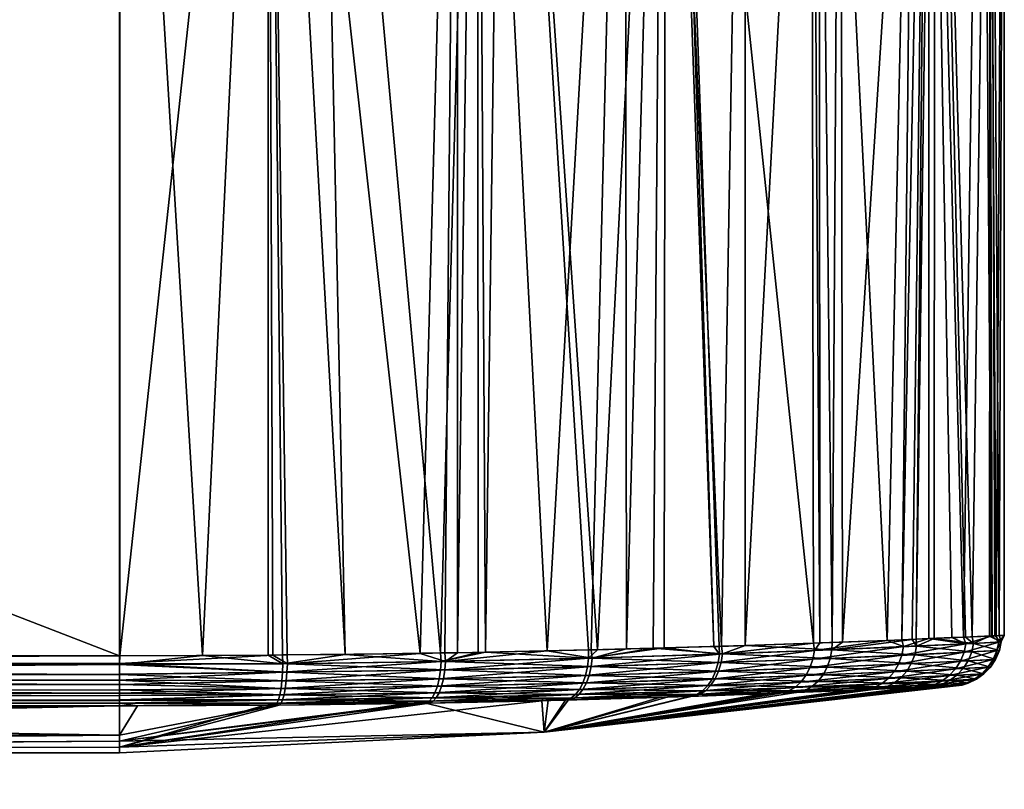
# Model space of a CAD drawing. Extents: x -0.107 to 0.107, y -0.145 to 0.026.
# Tile 85 of 136: x 0.073 to 0.093, y -0.077 to -0.061. Entities that reach past the tile are written whole.
import ezdxf

# ---------------------------------------------------------------- set-up
doc = ezdxf.new("R2010")
doc.units = 0
doc.layers.add('mesh', color=7, linetype='CONTINUOUS')

msp = doc.modelspace()

# ---------------------------------------------------------------- meshes
at = {"layer": 'mesh'}
mesh = msp.add_polyface(dxfattribs=at)
corners = [(0.04, -0.073952, -0.017596), (0.075, -0.073952, -0.017596), (0.04, -0.060394, -0.017596), (0.036776, -0.073921, -0.017844), (0.039653, -0.046835, -0.017599), (0.039079, -0.046835, -0.017615), (0.059137, -0.046335, -0.005853), (0.033425, -0.046335, -0.01806), (0.03602, -0.046335, -0.017492), (0.036692, -0.046335, -0.017345), (0.04, -0.046335, -0.017096), (0.072318, -0.046335, 0.016564), (0.075, -0.046335, 0.016904), (0.02349, -0.046335, 0.016904), (0.032151, -0.046335, -0.018515), (0.058204, -0.046335, -0.001727), (-0.012439, -0.046335, -0.031965), (0.075005, -0.073953, 0.017404), (0.027575, -0.074108, 0.017389), (0.027564, -0.073953, 0.017404), (0.027619, -0.074334, 0.017328), (0.075, -0.074525, 0.017214), (0.027696, -0.074528, 0.017218), (0.02776, -0.07464, 0.017122), (0.04, -0.0741, -0.017579), (0.075, -0.074438, -0.01747), (0.04, -0.074405, -0.017488), (0.04, -0.074521, -0.017409), (0.075, -0.074127, -0.017574), (0.04, -0.074287, -0.017531), (0.037715, -0.074099, -0.017708), (0.037708, -0.074274, -0.017663), (0.02349, -0.046835, 0.017404), (0.075, -0.046835, 0.017404), (0.075, -0.046835, -0.017596), (0.04, -0.046835, -0.017596), (0.075, -0.046668, -0.017567), (0.04, -0.046724, -0.017584), (0.075, -0.046526, -0.017485), (0.04, -0.046524, -0.017487), (0.075, -0.046398, -0.017339), (0.04, -0.046385, -0.017313), (0.075, -0.046352, -0.017224), (0.04, -0.046348, -0.017208), (0.075, -0.046335, -0.017096), (0.03611, -0.046835, -0.018023), (0.036036, -0.046355, -0.017594), (0.036087, -0.046576, -0.017877)]
mesh.append_faces([[corners[k] for k in face] for face in [(0, 1, 2, 2), (0, 2, 3, 3), (2, 4, 5, 5), (6, 7, 8, 8), (6, 9, 10, 10), (8, 9, 6, 6), (11, 12, 13, 13), (6, 14, 7, 7), (15, 16, 6, 6), (17, 18, 19, 19), (20, 21, 22, 22), (21, 23, 22, 22), (24, 1, 0, 0), (25, 26, 27, 27), (28, 29, 26, 26), (29, 24, 30, 30), (30, 24, 0, 0), (26, 29, 31, 31), (31, 27, 26, 26), (19, 32, 33, 33), (2, 34, 35, 35), (2, 35, 4, 4), (35, 36, 37, 37), (37, 38, 39, 39), (39, 40, 41, 41), (42, 43, 41, 41), (44, 10, 43, 43), (45, 35, 37, 37), (41, 46, 39, 39), (43, 46, 41, 41), (10, 8, 43, 43), (35, 5, 4, 4), (45, 5, 35, 35), (47, 37, 39, 39)]])
mesh = msp.add_polyface(dxfattribs=at)
corners = [(0.071361, -0.046335, -0.016574), (0.067323, -0.04631, -0.015259), (0.067377, -0.046335, -0.015151), (0.064623, -0.046335, 0.013211), (0.06821, -0.04631, 0.015485), (0.068259, -0.046335, 0.015374), (0.059496, -0.046335, 0.006566), (0.059385, -0.04631, 0.006614), (0.06164, -0.046335, 0.010213), (0.058326, -0.046335, 0.002501), (0.058204, -0.046335, -0.001727), (0.058207, -0.04631, 0.00252), (0.059137, -0.046335, -0.005853), (0.058084, -0.04631, -0.001739), (0.061067, -0.046335, -0.009617), (0.059024, -0.04631, -0.005894), (0.063873, -0.046335, -0.012783), (0.06451, -0.046272, 0.013357), (0.04, -0.046335, -0.017096), (0.075, -0.046335, -0.017096), (0.075005, -0.073953, 0.017404), (0.075003, -0.074108, 0.017385), (0.027575, -0.074108, 0.017389), (0.075001, -0.074326, 0.017323), (0.027619, -0.074334, 0.017328), (0.075, -0.074525, 0.017214), (0.04, -0.0741, -0.017579), (0.075, -0.074127, -0.017574), (0.075, -0.073952, -0.017596), (0.075, -0.07432, -0.017518), (0.04, -0.074405, -0.017488), (0.075, -0.074438, -0.01747), (0.04, -0.074287, -0.017531), (0.04, -0.074521, -0.017409), (0.075, -0.074692, -0.017258), (0.027564, -0.073953, 0.017404), (0.075, -0.046835, 0.017404), (0.04, -0.060394, -0.017596), (0.075, -0.046835, -0.017596), (0.075, -0.046377, 0.017102), (0.02349, -0.046335, 0.016904), (0.075, -0.046335, 0.016904), (0.075, -0.04644, 0.017209), (0.02349, -0.046377, 0.017102), (0.075, -0.046633, 0.01736), (0.02349, -0.04644, 0.017209), (0.02349, -0.046633, 0.017361), (0.04, -0.046835, -0.017596), (0.075, -0.046668, -0.017567), (0.04, -0.046524, -0.017487), (0.075, -0.046526, -0.017485), (0.075, -0.046398, -0.017339), (0.04, -0.046724, -0.017584), (0.04, -0.046385, -0.017313), (0.075, -0.046352, -0.017224), (0.04, -0.046348, -0.017208)]
mesh.append_faces([[corners[k] for k in face] for face in [(0, 1, 2, 2), (3, 4, 5, 5), (6, 7, 8, 8), (9, 7, 6, 6), (10, 11, 9, 9), (12, 13, 10, 10), (14, 15, 12, 12), (2, 1, 16, 16), (8, 17, 3, 3), (16, 14, 18, 18), (12, 18, 14, 14), (0, 18, 19, 19), (2, 18, 0, 0), (2, 16, 18, 18), (20, 21, 22, 22), (22, 21, 23, 23), (24, 23, 25, 25), (24, 22, 23, 23), (26, 27, 28, 28), (29, 30, 31, 31), (27, 30, 29, 29), (26, 32, 27, 27), (33, 34, 31, 31), (35, 36, 20, 20), (37, 28, 38, 38), (39, 40, 41, 41), (42, 43, 39, 39), (44, 45, 42, 42), (36, 46, 44, 44), (47, 38, 48, 48), (49, 50, 51, 51), (52, 48, 50, 50), (53, 51, 54, 54), (19, 55, 54, 54)]])
mesh = msp.add_polyface(dxfattribs=at)
corners = [(0.071361, -0.046335, -0.016574), (0.071335, -0.04631, -0.016692), (0.067323, -0.04631, -0.015259), (0.075573, -0.046335, -0.016962), (0.075577, -0.04631, -0.017082), (0.079749, -0.046335, -0.016289), (0.072318, -0.046335, 0.016564), (0.076556, -0.04631, 0.016828), (0.076545, -0.046335, 0.016708), (0.072299, -0.04631, 0.016684), (0.068259, -0.046335, 0.015374), (0.06821, -0.04631, 0.015485), (0.07131, -0.04622, -0.016805), (0.067294, -0.046272, -0.015316), (0.079783, -0.04631, -0.016405), (0.075581, -0.04622, -0.017198), (0.076567, -0.04622, 0.016943), (0.07228, -0.04622, 0.016798), (0.075814, -0.046335, -0.017077), (0.078575, -0.046335, -0.016716), (0.075, -0.046335, -0.017096), (0.075, -0.046335, 0.016904), (0.077847, -0.046335, 0.016658), (0.076645, -0.073949, -0.017519), (0.07794, -0.046835, -0.017265), (0.075, -0.046835, -0.017596), (0.075, -0.046835, 0.017404), (0.075, -0.046633, 0.01736), (0.077931, -0.046835, 0.017156), (0.075, -0.046377, 0.017102), (0.077881, -0.046378, 0.016862), (0.075, -0.04644, 0.017209), (0.077899, -0.046441, 0.016966), (0.077924, -0.046634, 0.017114), (0.078833, -0.04639, -0.016892), (0.075, -0.046352, -0.017224), (0.075, -0.046398, -0.017339), (0.078809, -0.046349, -0.016784), (0.075, -0.046526, -0.017485), (0.078857, -0.046463, -0.016995), (0.075, -0.046668, -0.017567), (0.078886, -0.046642, -0.01712), (0.078894, -0.046835, -0.017158)]
mesh.append_faces([[corners[k] for k in face] for face in [(0, 1, 2, 2), (3, 1, 0, 0), (3, 4, 1, 1), (5, 4, 3, 3), (6, 7, 8, 8), (6, 9, 7, 7), (10, 9, 6, 6), (10, 11, 9, 9), (1, 12, 13, 13), (4, 12, 1, 1), (14, 15, 4, 4), (9, 16, 7, 7), (11, 17, 9, 9), (3, 18, 19, 19), (3, 20, 18, 18), (0, 20, 3, 3), (8, 21, 6, 6), (8, 22, 21, 21), (23, 24, 25, 25), (26, 27, 28, 28), (22, 29, 21, 21), (22, 30, 29, 29), (30, 31, 29, 29), (30, 32, 31, 31), (32, 27, 31, 31), (32, 33, 27, 27), (33, 28, 27, 27), (34, 35, 36, 36), (18, 35, 37, 37), (20, 35, 18, 18), (38, 39, 36, 36), (38, 40, 41, 41), (42, 25, 24, 24), (42, 40, 25, 25)]])
mesh = msp.add_polyface(dxfattribs=at)
corners = [(0.082015, -0.046528, 0.01582), (0.082041, -0.046634, 0.015878), (0.077924, -0.046634, 0.017114), (0.078809, -0.046349, -0.016784), (0.078778, -0.046335, -0.016655), (0.078575, -0.046335, -0.016716), (0.075814, -0.046335, -0.017077), (0.081258, -0.046335, -0.015903), (0.079749, -0.046335, -0.016289), (0.079783, -0.04631, -0.016405), (0.075577, -0.04631, -0.017082), (0.083627, -0.046335, -0.014599), (0.076545, -0.046335, 0.016708), (0.080716, -0.04631, 0.01591), (0.080676, -0.046335, 0.015796), (0.076556, -0.04631, 0.016828), (0.083689, -0.04631, -0.014703), (0.079816, -0.04622, -0.016516), (0.080755, -0.04622, 0.016018), (0.075573, -0.046335, -0.016962), (0.077847, -0.046335, 0.016658), (0.081681, -0.046835, 0.01603), (0.08095, -0.073907, 0.016366), (0.077931, -0.046835, 0.017156), (0.07794, -0.046835, -0.017265), (0.079466, -0.073927, -0.017017), (0.078894, -0.046835, -0.017158), (0.082058, -0.046835, 0.015917), (0.079913, -0.046342, 0.016266), (0.077881, -0.046378, 0.016862), (0.081938, -0.046378, 0.015644), (0.077899, -0.046441, 0.016966), (0.075, -0.046352, -0.017224), (0.078833, -0.04639, -0.016892), (0.075, -0.046398, -0.017339), (0.078857, -0.046463, -0.016995), (0.075, -0.046526, -0.017485), (0.078886, -0.046642, -0.01712), (0.075, -0.046668, -0.017567), (0.082576, -0.046642, -0.015828), (0.08255, -0.046537, -0.015774), (0.082427, -0.046349, -0.015518)]
mesh.append_faces([[corners[k] for k in face] for face in [(0, 1, 2, 2), (3, 4, 5, 5), (6, 3, 5, 5), (7, 4, 3, 3), (8, 9, 10, 10), (11, 9, 8, 8), (12, 13, 14, 14), (12, 15, 13, 13), (16, 17, 9, 9), (15, 18, 13, 13), (19, 4, 8, 8), (19, 5, 4, 4), (4, 7, 8, 8), (14, 20, 12, 12), (13, 20, 14, 14), (21, 22, 23, 23), (24, 25, 26, 26), (27, 21, 23, 23), (28, 29, 20, 20), (28, 30, 29, 29), (20, 13, 28, 28), (30, 31, 29, 29), (30, 0, 31, 31), (0, 2, 31, 31), (1, 23, 2, 2), (1, 27, 23, 23), (3, 32, 33, 33), (34, 35, 33, 33), (35, 36, 37, 37), (37, 38, 26, 26), (39, 37, 26, 26), (40, 35, 37, 37), (41, 33, 35, 35), (41, 3, 33, 33)]])
mesh = msp.add_polyface(dxfattribs=at)
corners = [(0.085692, -0.046528, 0.013624), (0.082041, -0.046634, 0.015878), (0.082015, -0.046528, 0.01582), (0.085731, -0.046634, 0.013674), (0.082058, -0.046835, 0.015917), (0.081685, -0.073893, 0.016032), (0.081681, -0.046835, 0.01603), (0.084997, -0.046835, 0.014161), (0.083462, -0.073859, 0.015226), (0.08691, -0.073765, 0.012682), (0.085757, -0.046835, 0.013707), (0.087372, -0.046835, 0.012276), (0.085031, -0.073819, 0.014206), (0.078894, -0.046835, -0.017158), (0.081349, -0.073897, -0.016346), (0.08208, -0.046835, -0.016043), (0.082242, -0.073884, -0.016028), (0.082593, -0.046835, -0.015863), (0.086756, -0.073771, -0.01306), (0.085911, -0.046835, -0.013778), (0.085804, -0.046835, -0.013845), (0.081938, -0.046378, 0.015644), (0.083762, -0.046342, 0.014569), (0.085573, -0.046378, 0.013472), (0.079913, -0.046342, 0.016266), (0.08189, -0.046342, 0.015536), (0.08543, -0.046335, 0.013285), (0.088651, -0.046441, 0.010542), (0.08877, -0.046634, 0.010634), (0.088652, -0.046642, -0.010983), (0.085887, -0.046642, -0.013748), (0.088605, -0.046537, -0.010946), (0.08585, -0.046537, -0.013701), (0.088383, -0.046349, -0.010769), (0.085672, -0.046349, -0.013479), (0.082576, -0.046642, -0.015828), (0.08255, -0.046537, -0.015774), (0.082427, -0.046349, -0.015518), (0.078886, -0.046642, -0.01712), (0.078857, -0.046463, -0.016995)]
mesh.append_faces([[corners[k] for k in face] for face in [(0, 1, 2, 2), (0, 3, 1, 1), (4, 5, 6, 6), (7, 8, 4, 4), (9, 10, 11, 11), (10, 12, 7, 7), (13, 14, 15, 15), (15, 16, 17, 17), (18, 19, 20, 20), (10, 7, 4, 4), (21, 22, 23, 23), (24, 25, 21, 21), (22, 26, 23, 23), (23, 2, 21, 21), (23, 0, 2, 2), (27, 0, 23, 23), (27, 3, 0, 0), (3, 4, 1, 1), (3, 10, 4, 4), (28, 10, 3, 3), (29, 30, 19, 19), (31, 32, 30, 30), (33, 34, 32, 32), (19, 17, 20, 20), (30, 17, 19, 19), (30, 35, 17, 17), (32, 35, 30, 30), (32, 36, 35, 35), (34, 36, 32, 32), (34, 37, 36, 36), (17, 13, 15, 15), (35, 13, 17, 17), (36, 38, 35, 35), (37, 39, 36, 36)]])
mesh = msp.add_polyface(dxfattribs=at)
corners = [(0.088803, -0.046835, 0.01066), (0.087373, -0.073751, 0.012277), (0.087372, -0.046835, 0.012276), (0.089258, -0.046835, 0.0099), (0.089094, -0.073691, 0.010276), (0.091013, -0.046835, 0.006962), (0.089301, -0.073683, 0.009938), (0.090756, -0.073625, 0.007486), (0.091127, -0.046835, 0.006583), (0.092226, -0.046835, 0.002924), (0.091866, -0.073578, 0.004439), (0.092401, -0.073554, 0.001245), (0.092501, -0.046835, -0.000096), (0.088728, -0.073705, -0.01095), (0.088682, -0.046835, -0.011007), (0.085911, -0.046835, -0.013778), (0.08885, -0.0737, -0.010769), (0.088836, -0.046835, -0.010762), (0.090186, -0.073648, -0.008792), (0.090767, -0.046835, -0.007689), (0.090475, -0.073636, -0.008168), (0.091001, -0.046835, -0.007022), (0.092061, -0.046835, -0.00399), (0.092245, -0.073561, -0.003069), (0.092188, -0.046835, -0.002872), (0.091694, -0.073585, -0.005158), (0.085757, -0.046835, 0.013707), (0.08877, -0.046634, 0.010634), (0.090974, -0.046634, 0.006945), (0.092211, -0.046634, 0.002828), (0.092461, -0.046642, -0.000096), (0.092024, -0.046642, -0.003982), (0.090732, -0.046642, -0.007672), (0.088652, -0.046642, -0.010983), (0.090678, -0.046537, -0.007646), (0.088605, -0.046537, -0.010946), (0.085887, -0.046642, -0.013748)]
mesh.append_faces([[corners[k] for k in face] for face in [(0, 1, 2, 2), (3, 4, 0, 0), (5, 6, 3, 3), (7, 5, 8, 8), (9, 10, 8, 8), (11, 9, 12, 12), (13, 14, 15, 15), (16, 17, 14, 14), (18, 19, 17, 17), (20, 21, 19, 19), (22, 23, 24, 24), (21, 25, 22, 22), (2, 26, 0, 0), (9, 8, 5, 5), (5, 3, 0, 0), (27, 0, 26, 26), (28, 0, 27, 27), (28, 5, 0, 0), (29, 5, 28, 28), (29, 9, 5, 5), (30, 9, 29, 29), (30, 12, 9, 9), (12, 22, 24, 24), (12, 31, 22, 22), (12, 30, 31, 31), (22, 19, 21, 21), (31, 19, 22, 22), (31, 32, 19, 19), (19, 14, 17, 17), (32, 14, 19, 19), (32, 33, 14, 14), (34, 33, 32, 32), (33, 15, 14, 14), (35, 36, 33, 33)]])
mesh = msp.add_polyface(dxfattribs=at)
corners = [(0.092498, -0.07355, -0.000096), (0.09244, -0.07368, 0.001247), (0.092401, -0.073554, 0.001245), (0.09239, -0.073682, -0.001984), (0.09174, -0.073715, -0.005168), (0.092245, -0.073561, -0.003069), (0.091694, -0.073585, -0.005158), (0.092261, -0.07356, -0.002881), (0.092338, -0.073557, -0.00198), (0.091006, -0.073614, -0.007017), (0.090475, -0.073636, -0.008168), (0.09051, -0.073773, -0.008181), (0.091465, -0.073595, -0.006025), (0.090186, -0.073648, -0.008792), (0.090677, -0.073629, 0.007684), (0.089088, -0.073835, 0.010268), (0.089301, -0.073683, 0.009938), (0.090756, -0.073625, 0.007486), (0.090762, -0.073762, 0.007485), (0.091115, -0.07361, 0.006585), (0.091731, -0.073584, 0.005039), (0.091892, -0.073708, 0.004443), (0.092312, -0.073558, 0.002461), (0.092206, -0.073563, 0.002932), (0.091866, -0.073578, 0.004439), (0.081681, -0.046835, 0.01603), (0.081437, -0.073897, 0.016145), (0.08095, -0.073907, 0.016366), (0.081685, -0.073893, 0.016032), (0.084997, -0.046835, 0.014161), (0.084329, -0.073837, 0.014662), (0.083462, -0.073859, 0.015226), (0.077939, -0.073939, -0.017289), (0.07794, -0.046835, -0.017265), (0.076645, -0.073949, -0.017519), (0.078225, -0.073936, -0.017238), (0.079466, -0.073927, -0.017017), (0.08208, -0.046835, -0.016043), (0.082094, -0.073886, -0.01608), (0.082242, -0.073884, -0.016028), (0.077931, -0.046835, 0.017156), (0.078036, -0.07394, 0.017136), (0.075005, -0.073953, 0.017404), (0.078315, -0.073937, 0.017062), (0.082058, -0.046835, 0.015917), (0.075, -0.046835, -0.017596), (0.075, -0.073952, -0.017596), (0.078894, -0.046835, -0.017158), (0.081349, -0.073897, -0.016346), (0.082593, -0.046835, -0.015863), (0.084276, -0.073839, -0.01492), (0.084453, -0.073835, -0.014824)]
mesh.append_faces([[corners[k] for k in face] for face in [(0, 1, 2, 2), (0, 3, 1, 1), (4, 5, 6, 6), (4, 7, 5, 5), (3, 7, 4, 4), (3, 8, 7, 7), (0, 8, 3, 3), (9, 10, 11, 11), (4, 12, 9, 9), (6, 12, 4, 4), (13, 11, 10, 10), (14, 15, 16, 16), (17, 18, 14, 14), (19, 18, 17, 17), (20, 21, 19, 19), (1, 22, 2, 2), (1, 23, 22, 22), (21, 23, 1, 1), (21, 24, 23, 23), (20, 24, 21, 21), (25, 26, 27, 27), (25, 28, 26, 26), (29, 30, 31, 31), (32, 33, 34, 34), (33, 35, 36, 36), (37, 38, 39, 39), (40, 41, 42, 42), (40, 43, 41, 41), (40, 27, 43, 43), (44, 31, 28, 28), (34, 45, 46, 46), (47, 36, 48, 48), (49, 50, 51, 51), (49, 39, 50, 50)]])
mesh = msp.add_polyface(dxfattribs=at)
corners = [(0.08691, -0.073765, 0.012682), (0.087372, -0.046835, 0.012276), (0.087373, -0.073751, 0.012277), (0.084997, -0.046835, 0.014161), (0.085031, -0.073819, 0.014206), (0.084329, -0.073837, 0.014662), (0.090756, -0.073625, 0.007486), (0.091127, -0.046835, 0.006583), (0.091115, -0.07361, 0.006585), (0.091731, -0.073584, 0.005039), (0.091866, -0.073578, 0.004439), (0.077939, -0.073939, -0.017289), (0.078225, -0.073936, -0.017238), (0.07794, -0.046835, -0.017265), (0.085804, -0.046835, -0.013845), (0.084453, -0.073835, -0.014824), (0.085776, -0.073798, -0.01381), (0.081349, -0.073897, -0.016346), (0.082094, -0.073886, -0.01608), (0.08208, -0.046835, -0.016043), (0.086756, -0.073771, -0.01306), (0.090186, -0.073648, -0.008792), (0.088836, -0.046835, -0.010762), (0.08885, -0.0737, -0.010769), (0.091006, -0.073614, -0.007017), (0.091001, -0.046835, -0.007022), (0.090475, -0.073636, -0.008168), (0.092188, -0.046835, -0.002872), (0.092261, -0.07356, -0.002881), (0.092338, -0.073557, -0.00198), (0.092245, -0.073561, -0.003069), (0.091465, -0.073595, -0.006025), (0.091694, -0.073585, -0.005158), (0.077931, -0.046835, 0.017156), (0.075005, -0.073953, 0.017404), (0.075, -0.046835, 0.017404), (0.085757, -0.046835, 0.013707), (0.085557, -0.073806, 0.013863), (0.088803, -0.046835, 0.01066), (0.089094, -0.073691, 0.010276), (0.089258, -0.046835, 0.0099), (0.089301, -0.073683, 0.009938), (0.090677, -0.073629, 0.007684), (0.091013, -0.046835, 0.006962), (0.092226, -0.046835, 0.002924), (0.092206, -0.073563, 0.002932), (0.092401, -0.073554, 0.001245), (0.092501, -0.046835, -0.000096), (0.092498, -0.07355, -0.000096), (0.092312, -0.073558, 0.002461), (0.082593, -0.046835, -0.015863), (0.086863, -0.073767, -0.012945), (0.085911, -0.046835, -0.013778), (0.088728, -0.073705, -0.01095), (0.088682, -0.046835, -0.011007), (0.090767, -0.046835, -0.007689), (0.092061, -0.046835, -0.00399)]
mesh.append_faces([[corners[k] for k in face] for face in [(0, 1, 2, 2), (3, 4, 5, 5), (6, 7, 8, 8), (7, 9, 8, 8), (7, 10, 9, 9), (11, 12, 13, 13), (14, 15, 16, 16), (17, 18, 19, 19), (20, 14, 16, 16), (21, 22, 23, 23), (24, 25, 26, 26), (27, 28, 29, 29), (27, 30, 28, 28), (25, 31, 32, 32), (24, 31, 25, 25), (33, 34, 35, 35), (36, 37, 4, 4), (0, 37, 36, 36), (38, 39, 2, 2), (40, 41, 39, 39), (42, 43, 6, 6), (42, 41, 43, 43), (44, 45, 10, 10), (46, 47, 48, 48), (49, 44, 46, 46), (49, 45, 44, 44), (47, 29, 48, 48), (47, 27, 29, 29), (14, 50, 15, 15), (51, 52, 20, 20), (53, 52, 51, 51), (23, 54, 53, 53), (26, 55, 21, 21), (56, 32, 30, 30)]])
mesh = msp.add_polyface(dxfattribs=at)
corners = [(0.09174, -0.073715, -0.005168), (0.091006, -0.073614, -0.007017), (0.09051, -0.073773, -0.008181), (0.090186, -0.073648, -0.008792), (0.088744, -0.073849, -0.010911), (0.08885, -0.0737, -0.010769), (0.088728, -0.073705, -0.01095), (0.086867, -0.07392, -0.012942), (0.090677, -0.073629, 0.007684), (0.090762, -0.073762, 0.007485), (0.089088, -0.073835, 0.010268), (0.091115, -0.07361, 0.006585), (0.091892, -0.073708, 0.004443), (0.090411, -0.074118, -0.008122), (0.091704, -0.073885, -0.005155), (0.090477, -0.073943, -0.00816), (0.091634, -0.07406, -0.005131), (0.092353, -0.073852, -0.001979), (0.09228, -0.074028, -0.00197), (0.092403, -0.07385, 0.001244), (0.09233, -0.074025, 0.001238), (0.091856, -0.073878, 0.004431), (0.091785, -0.074053, 0.00441), (0.090729, -0.073932, 0.007465), (0.090662, -0.074106, 0.007429), (0.089058, -0.074005, 0.010241), (0.088715, -0.074019, -0.010883), (0.09239, -0.073682, -0.001984), (0.09244, -0.07368, 0.001247), (0.086926, -0.073918, 0.012695), (0.089094, -0.073691, 0.010276), (0.089301, -0.073683, 0.009938), (0.087373, -0.073751, 0.012277)]
mesh.append_faces([[corners[k] for k in face] for face in [(0, 1, 2, 2), (3, 4, 2, 2), (5, 4, 3, 3), (6, 4, 5, 5), (6, 7, 4, 4), (8, 9, 10, 10), (11, 12, 9, 9), (13, 14, 15, 15), (16, 17, 14, 14), (18, 17, 16, 16), (18, 19, 17, 17), (20, 19, 18, 18), (20, 21, 19, 19), (22, 21, 20, 20), (22, 23, 21, 21), (24, 23, 22, 22), (24, 25, 23, 23), (26, 2, 4, 4), (15, 2, 26, 26), (15, 0, 2, 2), (14, 0, 15, 15), (14, 27, 0, 0), (17, 27, 14, 14), (17, 28, 27, 27), (19, 28, 17, 17), (19, 12, 28, 28), (21, 12, 19, 19), (21, 9, 12, 12), (23, 9, 21, 21), (23, 10, 9, 9), (25, 10, 23, 23), (25, 29, 10, 10), (10, 30, 31, 31), (10, 32, 30, 30)]])
mesh = msp.add_polyface(dxfattribs=at)
corners = [(0.086863, -0.073767, -0.012945), (0.086867, -0.07392, -0.012942), (0.088728, -0.073705, -0.01095), (0.084279, -0.074001, -0.014919), (0.084453, -0.073835, -0.014824), (0.084276, -0.073839, -0.01492), (0.085776, -0.073798, -0.01381), (0.086756, -0.073771, -0.01306), (0.082242, -0.073884, -0.016028), (0.081364, -0.074068, -0.016382), (0.082094, -0.073886, -0.01608), (0.078234, -0.074112, -0.017279), (0.078225, -0.073936, -0.017238), (0.077939, -0.073939, -0.017289), (0.079466, -0.073927, -0.017017), (0.081349, -0.073897, -0.016346), (0.076645, -0.073949, -0.017519), (0.081447, -0.074067, 0.016157), (0.081437, -0.073897, 0.016145), (0.081685, -0.073893, 0.016032), (0.08095, -0.073907, 0.016366), (0.07832, -0.074111, 0.01707), (0.078315, -0.073937, 0.017062), (0.083462, -0.073859, 0.015226), (0.084348, -0.073999, 0.014683), (0.084329, -0.073837, 0.014662), (0.085557, -0.073806, 0.013863), (0.086926, -0.073918, 0.012695), (0.085031, -0.073819, 0.014206), (0.087373, -0.073751, 0.012277), (0.089088, -0.073835, 0.010268), (0.08691, -0.073765, 0.012682), (0.084259, -0.07417, -0.014881), (0.086842, -0.07409, -0.012909), (0.088744, -0.073849, -0.010911), (0.088715, -0.074019, -0.010883), (0.086901, -0.074087, 0.012662), (0.089058, -0.074005, 0.010241), (0.075, -0.073952, -0.017596), (0.075, -0.074127, -0.017574), (0.075005, -0.073953, 0.017404), (0.078036, -0.07394, 0.017136), (0.075003, -0.074108, 0.017385)]
mesh.append_faces([[corners[k] for k in face] for face in [(0, 1, 2, 2), (3, 4, 5, 5), (3, 6, 4, 4), (1, 6, 3, 3), (1, 7, 6, 6), (0, 7, 1, 1), (8, 3, 5, 5), (8, 9, 3, 3), (10, 9, 8, 8), (11, 12, 13, 13), (11, 14, 12, 12), (9, 15, 14, 14), (10, 15, 9, 9), (16, 11, 13, 13), (17, 18, 19, 19), (17, 20, 18, 18), (21, 22, 20, 20), (23, 17, 19, 19), (23, 24, 17, 17), (25, 24, 23, 23), (24, 26, 27, 27), (24, 28, 26, 26), (25, 28, 24, 24), (27, 29, 30, 30), (27, 31, 29, 29), (26, 31, 27, 27), (32, 1, 3, 3), (33, 34, 1, 1), (35, 34, 33, 33), (36, 27, 37, 37), (36, 24, 27, 27), (38, 39, 16, 16), (40, 41, 42, 42), (41, 22, 21, 21)]])
mesh = msp.add_polyface(dxfattribs=at)
corners = [(0.081364, -0.074068, -0.016382), (0.079466, -0.073927, -0.017017), (0.078234, -0.074112, -0.017279), (0.07832, -0.074111, 0.01707), (0.08095, -0.073907, 0.016366), (0.081447, -0.074067, 0.016157), (0.078195, -0.074601, -0.017046), (0.081324, -0.074409, -0.016264), (0.078214, -0.074452, -0.017154), (0.081287, -0.074558, -0.016162), (0.08422, -0.074343, -0.014811), (0.084166, -0.074493, -0.014718), (0.081369, -0.074556, 0.015937), (0.081406, -0.074407, 0.016039), (0.084234, -0.074491, 0.014483), (0.078299, -0.074451, 0.016945), (0.078279, -0.0746, 0.016838), (0.081351, -0.074236, -0.01634), (0.078227, -0.07428, -0.017235), (0.084259, -0.07417, -0.014881), (0.078313, -0.07428, 0.017026), (0.081433, -0.074235, 0.016115), (0.084279, -0.074001, -0.014919), (0.076645, -0.073949, -0.017519), (0.075, -0.074127, -0.017574), (0.075, -0.07432, -0.017518), (0.075, -0.074438, -0.01747), (0.075003, -0.074108, 0.017385), (0.078036, -0.07394, 0.017136), (0.075, -0.074525, 0.017214), (0.075001, -0.074326, 0.017323)]
mesh.append_faces([[corners[k] for k in face] for face in [(0, 1, 2, 2), (3, 4, 5, 5), (6, 7, 8, 8), (9, 7, 6, 6), (9, 10, 7, 7), (11, 10, 9, 9), (12, 13, 14, 14), (12, 15, 13, 13), (16, 15, 12, 12), (8, 17, 18, 18), (7, 17, 8, 8), (7, 19, 17, 17), (10, 19, 7, 7), (13, 20, 21, 21), (15, 20, 13, 13), (18, 0, 2, 2), (17, 0, 18, 18), (17, 22, 0, 0), (19, 22, 17, 17), (21, 3, 5, 5), (20, 3, 21, 21), (23, 24, 2, 2), (18, 25, 26, 26), (18, 24, 25, 25), (27, 28, 3, 3), (6, 8, 26, 26), (16, 29, 15, 15), (8, 18, 26, 26), (15, 30, 20, 20), (29, 30, 15, 15), (18, 2, 24, 24), (20, 27, 3, 3), (30, 27, 20, 20)]])
mesh = msp.add_polyface(dxfattribs=at)
corners = [(0.086532, -0.074647, -0.012554), (0.088475, -0.074477, -0.01068), (0.086634, -0.074545, -0.012668), (0.08869, -0.074567, 0.009954), (0.086692, -0.074543, 0.012422), (0.088811, -0.074463, 0.010046), (0.084096, -0.074622, -0.014602), (0.086723, -0.074414, -0.012768), (0.084166, -0.074493, -0.014718), (0.088577, -0.074345, -0.010764), (0.086781, -0.074412, 0.012522), (0.088916, -0.074331, 0.010127), (0.084234, -0.074491, 0.014483), (0.084164, -0.074621, 0.014367), (0.081369, -0.074556, 0.015937), (0.086792, -0.074263, -0.012849), (0.08422, -0.074343, -0.014811), (0.088657, -0.074193, -0.010832), (0.08685, -0.074261, 0.012602), (0.088999, -0.074179, 0.010192), (0.084288, -0.074341, 0.014575), (0.081406, -0.074407, 0.016039), (0.086842, -0.07409, -0.012909), (0.084259, -0.07417, -0.014881), (0.088715, -0.074019, -0.010883), (0.086901, -0.074087, 0.012662), (0.089058, -0.074005, 0.010241), (0.084328, -0.074168, 0.014645), (0.081433, -0.074235, 0.016115), (0.086867, -0.07392, -0.012942), (0.084348, -0.073999, 0.014683), (0.081447, -0.074067, 0.016157)]
mesh.append_faces([[corners[k] for k in face] for face in [(0, 1, 2, 2), (3, 4, 5, 5), (6, 7, 8, 8), (2, 7, 6, 6), (2, 9, 7, 7), (1, 9, 2, 2), (5, 10, 11, 11), (4, 10, 5, 5), (4, 12, 10, 10), (13, 12, 4, 4), (13, 14, 12, 12), (8, 15, 16, 16), (7, 15, 8, 8), (7, 17, 15, 15), (9, 17, 7, 7), (11, 18, 19, 19), (10, 18, 11, 11), (10, 20, 18, 18), (12, 20, 10, 10), (12, 21, 20, 20), (16, 22, 23, 23), (15, 22, 16, 16), (15, 24, 22, 22), (17, 24, 15, 15), (19, 25, 26, 26), (18, 25, 19, 19), (18, 27, 25, 25), (20, 27, 18, 18), (20, 28, 27, 27), (21, 28, 20, 20), (22, 29, 23, 23), (27, 30, 25, 25), (27, 31, 30, 30), (28, 31, 27, 27)]])
mesh = msp.add_polyface(dxfattribs=at)
corners = [(0.091432, -0.074547, -0.002875), (0.091112, -0.074527, -0.004966), (0.090902, -0.074572, -0.004904), (0.091035, -0.074566, 0.004201), (0.090673, -0.074583, 0.005521), (0.091258, -0.07452, 0.004262), (0.089928, -0.074581, -0.007859), (0.091267, -0.074453, -0.005015), (0.090072, -0.074508, -0.007936), (0.090317, -0.074497, 0.007255), (0.091415, -0.074446, 0.004305), (0.090171, -0.07457, 0.007183), (0.08869, -0.074567, 0.009954), (0.088357, -0.07458, -0.010584), (0.090205, -0.074403, -0.008008), (0.088475, -0.074477, -0.01068), (0.091411, -0.074347, -0.00506), (0.090453, -0.074392, 0.007322), (0.091561, -0.07434, 0.004346), (0.088811, -0.074463, 0.010046), (0.090321, -0.07427, -0.008071), (0.088577, -0.074345, -0.010764), (0.091536, -0.074214, -0.005099), (0.090571, -0.074259, 0.007382), (0.088916, -0.074331, 0.010127), (0.090411, -0.074118, -0.008122), (0.088657, -0.074193, -0.010832), (0.091634, -0.07406, -0.005131), (0.090662, -0.074106, 0.007429), (0.091687, -0.074206, 0.004381), (0.088999, -0.074179, 0.010192), (0.090477, -0.073943, -0.00816), (0.088715, -0.074019, -0.010883), (0.091704, -0.073885, -0.005155), (0.089058, -0.074005, 0.010241), (0.09068, -0.074583, -0.005714)]
mesh.append_faces([[corners[k] for k in face] for face in [(0, 1, 2, 2), (3, 4, 5, 5), (6, 7, 8, 8), (1, 7, 6, 6), (5, 9, 10, 10), (11, 9, 5, 5), (11, 12, 9, 9), (13, 14, 15, 15), (8, 14, 13, 13), (8, 16, 14, 14), (7, 16, 8, 8), (10, 17, 18, 18), (9, 17, 10, 10), (9, 19, 17, 17), (12, 19, 9, 9), (15, 20, 21, 21), (14, 20, 15, 15), (14, 22, 20, 20), (16, 22, 14, 14), (17, 23, 18, 18), (17, 24, 23, 23), (19, 24, 17, 17), (21, 25, 26, 26), (20, 25, 21, 21), (20, 27, 25, 25), (22, 27, 20, 20), (23, 28, 29, 29), (23, 30, 28, 28), (24, 30, 23, 23), (26, 31, 32, 32), (25, 31, 26, 26), (27, 33, 25, 25), (30, 34, 28, 28), (6, 35, 1, 1)]])
mesh = msp.add_polyface(dxfattribs=at)
corners = [(0.091432, -0.074547, -0.002875), (0.091737, -0.074496, -0.001909), (0.091112, -0.074527, -0.004966), (0.091513, -0.074543, -0.001886), (0.091666, -0.074536, -0.000001), (0.091786, -0.074494, 0.001194), (0.091557, -0.074541, 0.001175), (0.091399, -0.074549, 0.002872), (0.091258, -0.07452, 0.004262), (0.091035, -0.074566, 0.004201), (0.091899, -0.074422, -0.001927), (0.091267, -0.074453, -0.005015), (0.091948, -0.074419, 0.001207), (0.091415, -0.074446, 0.004305), (0.092048, -0.074316, -0.001943), (0.091411, -0.074347, -0.00506), (0.092098, -0.074313, 0.001219), (0.091561, -0.07434, 0.004346), (0.092178, -0.074182, -0.001958), (0.091536, -0.074214, -0.005099), (0.092228, -0.074179, 0.001229), (0.091687, -0.074206, 0.004381), (0.090571, -0.074259, 0.007382), (0.09228, -0.074028, -0.00197), (0.091634, -0.07406, -0.005131), (0.09233, -0.074025, 0.001238), (0.091785, -0.074053, 0.00441), (0.090662, -0.074106, 0.007429)]
mesh.append_faces([[corners[k] for k in face] for face in [(0, 1, 2, 2), (3, 1, 0, 0), (4, 1, 3, 3), (4, 5, 1, 1), (6, 5, 4, 4), (7, 5, 6, 6), (7, 8, 5, 5), (9, 8, 7, 7), (2, 10, 11, 11), (1, 10, 2, 2), (1, 12, 10, 10), (5, 12, 1, 1), (5, 13, 12, 12), (8, 13, 5, 5), (11, 14, 15, 15), (10, 14, 11, 11), (10, 16, 14, 14), (12, 16, 10, 10), (12, 17, 16, 16), (13, 17, 12, 12), (15, 18, 19, 19), (14, 18, 15, 15), (14, 20, 18, 18), (16, 20, 14, 14), (16, 21, 20, 20), (17, 21, 16, 16), (17, 22, 21, 21), (19, 23, 24, 24), (18, 23, 19, 19), (18, 25, 23, 23), (20, 25, 18, 18), (20, 26, 25, 25), (21, 26, 20, 20), (21, 27, 26, 26)]])
mesh = msp.add_polyface(dxfattribs=at)
corners = [(0.075, -0.075528, -0.01076), (0.075, -0.074945, -0.016715), (0.04, -0.074945, -0.016715), (0.075, -0.074946, 0.016522), (0.028854, -0.075072, 0.015429), (0.028156, -0.074946, 0.016522), (0.029864, -0.075262, 0.013508), (0.030657, -0.075411, 0.012), (0.031541, -0.075586, 0.00963), (0.031988, -0.075675, 0.008431), (0.032661, -0.075813, 0.005537), (0.075, -0.075763, 0.005517), (0.032858, -0.075853, 0.004688), (0.031227, -0.075523, -0.01076), (0.039098, -0.074943, -0.016734), (0.03531, -0.074781, -0.017556), (0.04, -0.074824, -0.017071), (0.035345, -0.074681, -0.01771), (0.075, -0.074631, 0.017138), (0.02776, -0.07464, 0.017122), (0.075, -0.074525, 0.017214), (0.027849, -0.074756, 0.016987), (0.075, -0.07474, 0.017011), (0.075, -0.074889, 0.016756), (0.028049, -0.074906, 0.016683), (0.027946, -0.074845, 0.01684), (0.075, -0.074826, 0.016877), (0.04, -0.074692, -0.017258), (0.075, -0.074692, -0.017258), (0.04, -0.074521, -0.017409), (0.04, -0.074889, -0.016946), (0.075, -0.074836, -0.017048), (0.075, -0.074892, -0.016938), (0.03612, -0.074904, -0.017059), (0.035274, -0.074848, -0.017392), (0.035377, -0.074551, -0.017845)]
mesh.append_faces([[corners[k] for k in face] for face in [(0, 1, 2, 2), (3, 4, 5, 5), (3, 6, 4, 4), (3, 7, 6, 6), (3, 8, 7, 7), (9, 8, 3, 3), (3, 10, 9, 9), (11, 12, 3, 3), (13, 2, 14, 14), (13, 0, 2, 2), (15, 16, 17, 17), (18, 19, 20, 20), (18, 21, 19, 19), (22, 21, 18, 18), (23, 24, 25, 25), (22, 25, 21, 21), (26, 25, 22, 22), (23, 25, 26, 26), (24, 3, 5, 5), (24, 23, 3, 3), (27, 28, 29, 29), (16, 28, 27, 27), (30, 31, 16, 16), (30, 32, 31, 31), (30, 1, 32, 32), (2, 1, 30, 30), (33, 30, 34, 34), (14, 30, 33, 33), (14, 2, 30, 30), (35, 17, 27, 27), (17, 16, 27, 27), (15, 30, 16, 16), (34, 30, 15, 15), (27, 29, 35, 35)]])
mesh = msp.add_polyface(dxfattribs=at)
corners = [(0.075, -0.075528, -0.01076), (0.075354, -0.074945, -0.016711), (0.075, -0.074945, -0.016715), (0.075, -0.075646, -0.00571), (0.081057, -0.074891, -0.015561), (0.080872, -0.074895, -0.015649), (0.080677, -0.074898, 0.015529), (0.081128, -0.074889, 0.01532), (0.075, -0.075763, 0.005517), (0.078157, -0.07493, 0.016198), (0.077879, -0.074933, 0.016272), (0.075, -0.074946, 0.016522), (0.078195, -0.074894, 0.016388), (0.078113, -0.074895, -0.016596), (0.081185, -0.074786, -0.01589), (0.078143, -0.074828, -0.016759), (0.081239, -0.074687, -0.016034), (0.078171, -0.074729, -0.016912), (0.078226, -0.074827, 0.016551), (0.075, -0.074826, 0.016877), (0.078255, -0.074728, 0.016703), (0.081287, -0.074558, -0.016162), (0.078195, -0.074601, -0.017046), (0.078081, -0.074931, -0.016428), (0.075, -0.074836, -0.017048), (0.075, -0.074892, -0.016938), (0.075, -0.074438, -0.01747), (0.075, -0.074692, -0.017258), (0.075, -0.074889, 0.016756), (0.075, -0.074631, 0.017138), (0.075, -0.074525, 0.017214), (0.078279, -0.0746, 0.016838), (0.075, -0.07474, 0.017011), (0.04, -0.074824, -0.017071)]
mesh.append_faces([[corners[k] for k in face] for face in [(0, 1, 2, 2), (3, 4, 5, 5), (6, 7, 8, 8), (8, 9, 6, 6), (8, 10, 9, 9), (11, 10, 8, 8), (9, 12, 6, 6), (10, 12, 9, 9), (13, 14, 15, 15), (15, 16, 17, 17), (18, 19, 20, 20), (17, 21, 22, 22), (0, 23, 1, 1), (3, 23, 0, 0), (5, 23, 3, 3), (15, 24, 25, 25), (22, 26, 27, 27), (17, 27, 24, 24), (1, 25, 2, 2), (23, 25, 1, 1), (23, 13, 25, 25), (23, 5, 13, 13), (10, 28, 12, 12), (11, 28, 10, 10), (29, 30, 31, 31), (13, 15, 25, 25), (12, 28, 18, 18), (32, 20, 19, 19), (15, 17, 24, 24), (28, 19, 18, 18), (17, 22, 27, 27), (20, 29, 31, 31), (32, 29, 20, 20), (33, 24, 27, 27)]])
mesh = msp.add_polyface(dxfattribs=at)
corners = [(0.083403, -0.075468, -0.005714), (0.083351, -0.074842, -0.014465), (0.081057, -0.074891, -0.015561), (0.075, -0.075646, -0.00571), (0.083482, -0.07484, -0.014402), (0.080872, -0.074895, -0.015649), (0.081125, -0.074854, -0.015735), (0.078113, -0.074895, -0.016596), (0.08393, -0.074792, -0.01433), (0.080677, -0.074898, 0.015529), (0.081205, -0.074853, 0.015511), (0.081128, -0.074889, 0.01532), (0.078195, -0.074894, 0.016388), (0.081185, -0.074786, -0.01589), (0.084017, -0.074723, -0.01447), (0.083997, -0.07479, 0.014095), (0.081265, -0.074785, 0.015666), (0.084084, -0.074722, 0.014236), (0.078226, -0.074827, 0.016551), (0.081239, -0.074687, -0.016034), (0.078143, -0.074828, -0.016759), (0.084096, -0.074622, -0.014602), (0.08132, -0.074685, 0.01581), (0.084164, -0.074621, 0.014367), (0.078255, -0.074728, 0.016703), (0.081287, -0.074558, -0.016162), (0.078171, -0.074729, -0.016912), (0.084166, -0.074493, -0.014718), (0.081369, -0.074556, 0.015937), (0.078279, -0.0746, 0.016838), (0.075, -0.075763, 0.005517), (0.083351, -0.074843, 0.014281), (0.083403, -0.075468, 0.005521), (0.08388, -0.074828, 0.013913)]
mesh.append_faces([[corners[k] for k in face] for face in [(0, 1, 2, 2), (3, 0, 2, 2), (0, 4, 1, 1), (5, 2, 6, 6), (7, 5, 6, 6), (1, 6, 2, 2), (1, 8, 6, 6), (9, 10, 11, 11), (9, 12, 10, 10), (6, 13, 7, 7), (6, 14, 13, 13), (8, 14, 6, 6), (15, 16, 17, 17), (10, 16, 15, 15), (10, 18, 16, 16), (12, 18, 10, 10), (13, 19, 20, 20), (13, 21, 19, 19), (14, 21, 13, 13), (17, 22, 23, 23), (16, 22, 17, 17), (16, 24, 22, 22), (18, 24, 16, 16), (19, 25, 26, 26), (19, 27, 25, 25), (21, 27, 19, 19), (22, 28, 23, 23), (22, 29, 28, 28), (24, 29, 22, 22), (30, 31, 32, 32), (30, 11, 31, 31), (31, 33, 32, 32), (31, 11, 10, 10), (15, 31, 10, 10)]])
mesh = msp.add_polyface(dxfattribs=at)
corners = [(0.083403, -0.075468, 0.005521), (0.087733, -0.074706, 0.010626), (0.088375, -0.074681, 0.00972), (0.086325, -0.074755, 0.012023), (0.08568, -0.074777, 0.012662), (0.08388, -0.074828, 0.013913), (0.090636, -0.074585, 0.005656), (0.090673, -0.074583, 0.005521), (0.091432, -0.074547, -0.002875), (0.090902, -0.074572, -0.004904), (0.083403, -0.075468, -0.005714), (0.091666, -0.074536, -0.000001), (0.083823, -0.07483, -0.014159), (0.083482, -0.07484, -0.014402), (0.085836, -0.074772, -0.012724), (0.086276, -0.074757, -0.012276), (0.087864, -0.074701, -0.010663), (0.088073, -0.074693, -0.010359), (0.089502, -0.074635, -0.008285), (0.08393, -0.074792, -0.01433), (0.083351, -0.074842, -0.014465), (0.086422, -0.074717, -0.012432), (0.086478, -0.074715, 0.012187), (0.083997, -0.07479, 0.014095), (0.086532, -0.074647, -0.012554), (0.084017, -0.074723, -0.01447), (0.088357, -0.07458, -0.010584), (0.084084, -0.074722, 0.014236), (0.086589, -0.074645, 0.012308), (0.086634, -0.074545, -0.012668), (0.084096, -0.074622, -0.014602), (0.084164, -0.074621, 0.014367), (0.086692, -0.074543, 0.012422), (0.09068, -0.074583, -0.005714), (0.089742, -0.074625, -0.007764), (0.083351, -0.074843, 0.014281)]
mesh.append_faces([[corners[k] for k in face] for face in [(0, 1, 2, 2), (3, 1, 0, 0), (0, 4, 3, 3), (0, 5, 4, 4), (6, 7, 0, 0), (8, 9, 10, 10), (0, 11, 10, 10), (10, 12, 13, 13), (14, 12, 10, 10), (10, 15, 14, 14), (10, 16, 15, 15), (17, 16, 10, 10), (10, 18, 17, 17), (13, 19, 20, 20), (19, 14, 21, 21), (19, 12, 14, 14), (13, 12, 19, 19), (21, 15, 16, 16), (14, 15, 21, 21), (3, 22, 1, 1), (4, 22, 3, 3), (4, 23, 22, 22), (5, 23, 4, 4), (19, 24, 25, 25), (21, 24, 19, 19), (21, 26, 24, 24), (22, 27, 28, 28), (23, 27, 22, 22), (25, 29, 30, 30), (24, 29, 25, 25), (28, 31, 32, 32), (27, 31, 28, 28), (33, 34, 10, 10), (5, 35, 23, 23)]])
mesh = msp.add_polyface(dxfattribs=at)
corners = [(0.083403, -0.075468, 0.005521), (0.089962, -0.074615, 0.007082), (0.090636, -0.074585, 0.005656), (0.089402, -0.074639, 0.008267), (0.088375, -0.074681, 0.00972), (0.091035, -0.074566, 0.004201), (0.091399, -0.074549, 0.002872), (0.090673, -0.074583, 0.005521), (0.083403, -0.075468, -0.005714), (0.091513, -0.074543, -0.001886), (0.091432, -0.074547, -0.002875), (0.091666, -0.074536, -0.000001), (0.091557, -0.074541, 0.001175), (0.089742, -0.074625, -0.007764), (0.089502, -0.074635, -0.008285), (0.086422, -0.074717, -0.012432), (0.087864, -0.074701, -0.010663), (0.088229, -0.074651, -0.010481), (0.089928, -0.074581, -0.007859), (0.088073, -0.074693, -0.010359), (0.090171, -0.07457, 0.007183), (0.091258, -0.07452, 0.004262), (0.088559, -0.074638, 0.009855), (0.087733, -0.074706, 0.010626), (0.086478, -0.074715, 0.012187), (0.088357, -0.07458, -0.010584), (0.090072, -0.074508, -0.007936), (0.08869, -0.074567, 0.009954), (0.086589, -0.074645, 0.012308), (0.088475, -0.074477, -0.01068), (0.086532, -0.074647, -0.012554), (0.086692, -0.074543, 0.012422), (0.090902, -0.074572, -0.004904), (0.09068, -0.074583, -0.005714), (0.091112, -0.074527, -0.004966)]
mesh.append_faces([[corners[k] for k in face] for face in [(0, 1, 2, 2), (0, 3, 1, 1), (0, 4, 3, 3), (0, 5, 6, 6), (0, 7, 5, 5), (8, 9, 10, 10), (8, 11, 9, 9), (0, 12, 11, 11), (6, 12, 0, 0), (8, 13, 14, 14), (15, 16, 17, 17), (17, 14, 18, 18), (17, 19, 14, 14), (16, 19, 17, 17), (14, 13, 18, 18), (2, 1, 20, 20), (21, 2, 20, 20), (21, 7, 2, 2), (3, 20, 1, 1), (3, 22, 20, 20), (4, 22, 3, 3), (23, 22, 4, 4), (23, 24, 22, 22), (17, 25, 15, 15), (17, 26, 25, 25), (18, 26, 17, 17), (22, 27, 20, 20), (22, 28, 27, 27), (24, 28, 22, 22), (25, 29, 30, 30), (28, 31, 27, 27), (8, 32, 33, 33), (34, 33, 32, 32), (18, 13, 33, 33)]])
mesh = msp.add_polyface(dxfattribs=at)
corners = [(0.075, -0.075874, 0.004023), (0.083403, -0.075468, -0.005714), (0.075, -0.075646, -0.00571), (0.083403, -0.075468, 0.005521), (0.075, -0.075763, 0.005517), (0.075, -0.074946, 0.016522), (0.032858, -0.075853, 0.004688), (0.032661, -0.075813, 0.005537), (0.032924, -0.075867, 0.004023), (0.031407, -0.075558, -0.010356), (0.075, -0.075528, -0.01076), (0.031227, -0.075523, -0.01076), (0.032402, -0.075759, -0.007022), (0.033189, -0.075922, 0.001364), (0.033233, -0.075931, 0.000921), (0.033119, -0.075907, -0.002875), (0.032504, -0.07578, -0.006681), (0.031046, -0.075993, 0.00525), (0.030004, -0.075788, 0.009142), (0.031988, -0.075675, 0.008431), (0.031541, -0.075586, 0.00963), (0.031523, -0.076089, 0.001289), (0.031436, -0.076071, -0.002705), (0.030782, -0.07594, -0.006664), (0.029581, -0.075706, -0.010482), (0.029733, -0.076581, -0.002564), (0.029814, -0.076597, 0.001214), (0.029369, -0.076508, 0.004963)]
mesh.append_faces([[corners[k] for k in face] for face in [(0, 1, 2, 2), (0, 3, 1, 1), (4, 3, 0, 0), (5, 6, 7, 7), (4, 8, 6, 6), (0, 8, 4, 4), (9, 10, 11, 11), (9, 12, 10, 10), (0, 13, 8, 8), (0, 14, 13, 13), (2, 14, 0, 0), (2, 15, 14, 14), (10, 15, 2, 2), (10, 16, 15, 15), (12, 16, 10, 10), (17, 6, 8, 8), (17, 7, 6, 6), (18, 7, 17, 17), (18, 19, 7, 7), (20, 19, 18, 18), (13, 17, 8, 8), (13, 21, 17, 17), (14, 21, 13, 13), (14, 22, 21, 21), (15, 22, 14, 14), (16, 22, 15, 15), (16, 23, 22, 22), (12, 23, 16, 16), (9, 23, 12, 12), (9, 24, 23, 23), (11, 24, 9, 9), (25, 22, 23, 23), (26, 21, 22, 22), (27, 17, 21, 21)]])

doc.saveas('drawing.dxf')
